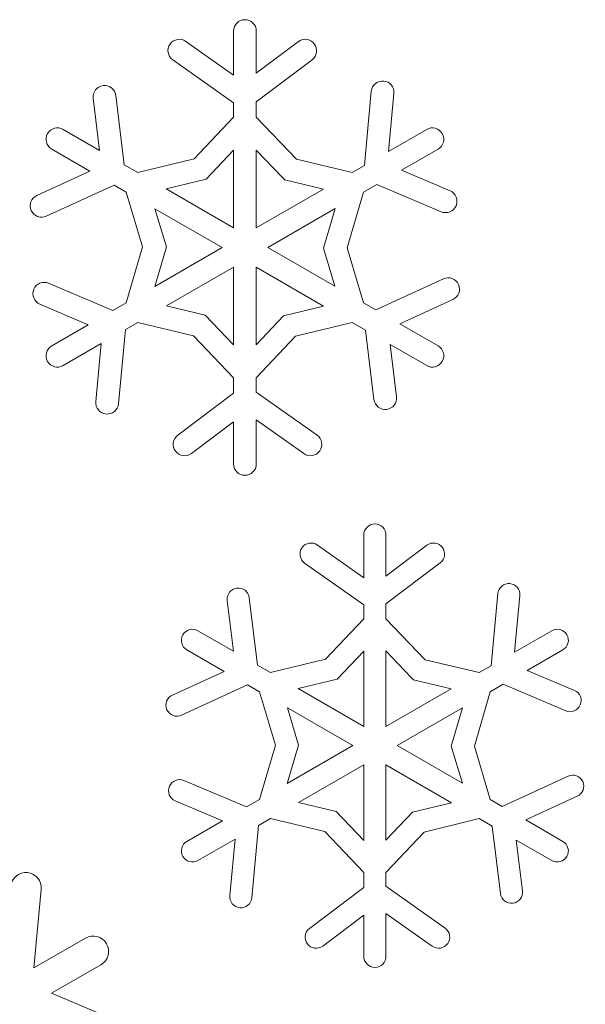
# Model space of a CAD drawing. Header units: centimetres. Extents: x -132 to 124, y -95 to 91.
# Tile 23 of 56: x -77.11 to -74.31, y 54.7 to 59.56. Entities that reach past the tile are written whole.
import ezdxf

# ---------------------------------------------------------------- set-up
doc = ezdxf.new("R2010")
doc.units = ezdxf.units.CM
doc.header["$MEASUREMENT"] = 0
doc.layers.add('Layer 1', color=7, linetype='Continuous')

msp = doc.modelspace()

# ---------------------------------------------------------------- linework, layer by layer
at = {"layer": 'Layer 1', "lineweight": 5}
for points in [[(-76.05038, 59.50516), (-76.05038, 59.53633), (-76.02513, 59.5614), (-75.99413, 59.5614)], [(-75.99413, 59.5614), (-75.96314, 59.5614), (-75.93789, 59.53633), (-75.93789, 59.50516)], [(-76.96838, 58.99897), (-76.95306, 59.02578), (-76.91841, 59.03501), (-76.89159, 59.01951)], [(-75.09668, 59.01951), (-75.06986, 59.03501), (-75.03538, 59.02578), (-75.01989, 58.99897)], [(-76.94783, 58.92218), (-76.97465, 58.93767), (-76.98388, 58.97215), (-76.96838, 58.99897)], [(-75.01989, 58.99897), (-75.00439, 58.97215), (-75.01379, 58.93767), (-75.04043, 58.92218)], [(-76.96838, 57.87392), (-76.98388, 57.90074), (-76.97465, 57.93539), (-76.94783, 57.95089)], [(-75.04043, 57.95089), (-75.01379, 57.93539), (-75.00439, 57.90074), (-75.01989, 57.87392)], [(-76.89159, 57.85338), (-76.91841, 57.83788), (-76.95306, 57.84711), (-76.96838, 57.87392)], [(-75.01989, 57.87392), (-75.03538, 57.84711), (-75.06986, 57.83788), (-75.09668, 57.85338)], [(-75.99413, 57.31149), (-76.02513, 57.31149), (-76.05038, 57.33674), (-76.05038, 57.36773)], [(-75.93789, 57.36773), (-75.93789, 57.33674), (-75.96314, 57.31149), (-75.99413, 57.31149)], [(-75.40732, 57.01669), (-75.40732, 57.04681), (-75.38259, 57.07154), (-75.35264, 57.07154)], [(-75.35264, 57.07154), (-75.32235, 57.07154), (-75.29762, 57.04681), (-75.29762, 57.01669)], [(-76.3006, 56.52408), (-76.28562, 56.5502), (-76.25184, 56.55908), (-76.22572, 56.54411)], [(-74.47922, 56.54411), (-74.4531, 56.55908), (-74.41949, 56.5502), (-74.40452, 56.52408)], [(-76.28057, 56.44921), (-76.30669, 56.46453), (-76.31575, 56.49814), (-76.3006, 56.52408)], [(-74.40452, 56.52408), (-74.38937, 56.49814), (-74.39842, 56.46453), (-74.42454, 56.44921)], [(-76.3006, 55.42934), (-76.31575, 55.45546), (-76.30669, 55.48906), (-76.28057, 55.50404)], [(-74.42454, 55.50404), (-74.39842, 55.48906), (-74.38937, 55.45546), (-74.40452, 55.42934)], [(-76.22572, 55.40931), (-76.25184, 55.39416), (-76.28562, 55.40322), (-76.3006, 55.42934)], [(-74.40452, 55.42934), (-74.41949, 55.40322), (-74.4531, 55.39416), (-74.47922, 55.40931)], [(-76.78102, 55.02658), (-76.74497, 55.04747), (-76.69813, 55.03476), (-76.67724, 54.99872)], [(-76.67724, 54.99872), (-76.65652, 54.9625), (-76.66888, 54.91583), (-76.7051, 54.89494)], [(-75.35264, 54.88188), (-75.38259, 54.88188), (-75.40732, 54.9066), (-75.40732, 54.93673)], [(-75.29762, 54.93673), (-75.29762, 54.9066), (-75.32235, 54.88188), (-75.35264, 54.88188)]]:
    msp.add_open_spline(points, degree=3, dxfattribs=at)
for points, knots in [([(-76.3504, 59.36289), (-76.37565, 59.38083), (-76.38157, 59.41583), (-76.36363, 59.44108), (-76.36363, 59.44108), (-76.34552, 59.46633), (-76.31052, 59.47225), (-76.28528, 59.45414)], [0, 0, 0, 0, 0.3333333, 0.3333333, 0.3333333, 0.3333333, 1, 1, 1, 1]), ([(-76.28528, 59.45414), (-76.28528, 59.45414), (-76.05038, 59.28767), (-76.05038, 59.28767), (-76.05038, 59.28767), (-76.05038, 59.28767), (-76.05038, 59.50516), (-76.05038, 59.50516)], [0, 0, 0, 0, 0.3333333, 0.3333333, 0.3333333, 0.3333333, 1, 1, 1, 1]), ([(-75.93789, 59.50516), (-75.93789, 59.50516), (-75.93789, 59.29707), (-75.93789, 59.29707), (-75.93789, 59.29707), (-75.93789, 59.29707), (-75.73033, 59.45344), (-75.73033, 59.45344)], [0, 0, 0, 0, 0.3333333, 0.3333333, 0.3333333, 0.3333333, 1, 1, 1, 1]), ([(-75.73033, 59.45344), (-75.7056, 59.47207), (-75.67043, 59.4672), (-75.6518, 59.44247), (-75.6518, 59.44247), (-75.63299, 59.41757), (-75.63804, 59.3824), (-75.66259, 59.36377)], [0, 0, 0, 0, 0.3333333, 0.3333333, 0.3333333, 0.3333333, 1, 1, 1, 1]), ([(-76.63144, 59.1872), (-76.63144, 59.1872), (-76.58948, 58.84504), (-76.58948, 58.84504), (-76.58948, 58.84504), (-76.58948, 58.84504), (-76.52348, 58.8069), (-76.52348, 58.8069), (-76.52348, 58.8069), (-76.52348, 58.8069), (-76.24436, 58.87499), (-76.24436, 58.87499), (-76.24436, 58.87499), (-76.24436, 58.87499), (-76.05038, 59.08011), (-76.05038, 59.08011), (-76.05038, 59.08011), (-76.05038, 59.08011), (-76.05038, 59.15011), (-76.05038, 59.15011), (-76.05038, 59.15011), (-76.05038, 59.15011), (-76.3504, 59.36289), (-76.3504, 59.36289)], [0, 0, 0, 0, 0.1428571, 0.1428571, 0.1428571, 0.1428571, 0.2857143, 0.2857143, 0.2857143, 0.2857143, 0.4285714, 0.4285714, 0.4285714, 0.4285714, 0.5714286, 0.5714286, 0.5714286, 0.5714286, 0.7142857, 0.7142857, 0.7142857, 0.7142857, 1, 1, 1, 1]), ([(-75.66259, 59.36377), (-75.66259, 59.36377), (-75.93789, 59.15638), (-75.93789, 59.15638), (-75.93789, 59.15638), (-75.93789, 59.15638), (-75.93789, 59.08028), (-75.93789, 59.08028), (-75.93789, 59.08028), (-75.93789, 59.08028), (-75.73973, 58.87238), (-75.73973, 58.87238), (-75.73973, 58.87238), (-75.73973, 58.87238), (-75.46496, 58.80708), (-75.46496, 58.80708), (-75.46496, 58.80708), (-75.46496, 58.80708), (-75.40436, 58.8419), (-75.40436, 58.8419), (-75.40436, 58.8419), (-75.40436, 58.8419), (-75.37006, 59.20809), (-75.37006, 59.20809)], [0, 0, 0, 0, 0.1428571, 0.1428571, 0.1428571, 0.1428571, 0.2857143, 0.2857143, 0.2857143, 0.2857143, 0.4285714, 0.4285714, 0.4285714, 0.4285714, 0.5714286, 0.5714286, 0.5714286, 0.5714286, 0.7142857, 0.7142857, 0.7142857, 0.7142857, 1, 1, 1, 1]), ([(-76.74288, 59.17344), (-76.74672, 59.20409), (-76.72478, 59.23212), (-76.69413, 59.23613), (-76.69413, 59.23613), (-76.66313, 59.23979), (-76.63527, 59.21785), (-76.63144, 59.1872)], [0, 0, 0, 0, 0.3333333, 0.3333333, 0.3333333, 0.3333333, 1, 1, 1, 1]), ([(-75.37006, 59.20809), (-75.3671, 59.23892), (-75.33976, 59.26155), (-75.30894, 59.25859), (-75.30894, 59.25859), (-75.27812, 59.25581), (-75.25531, 59.22847), (-75.25827, 59.19747)], [0, 0, 0, 0, 0.3333333, 0.3333333, 0.3333333, 0.3333333, 1, 1, 1, 1]), ([(-76.89159, 59.01951), (-76.89159, 59.01951), (-76.71137, 58.91556), (-76.71137, 58.91556), (-76.71137, 58.91556), (-76.71137, 58.91556), (-76.74288, 59.17344), (-76.74288, 59.17344)], [0, 0, 0, 0, 0.3333333, 0.3333333, 0.3333333, 0.3333333, 1, 1, 1, 1]), ([(-75.25827, 59.19747), (-75.25827, 59.19747), (-75.28526, 58.91068), (-75.28526, 58.91068), (-75.28526, 58.91068), (-75.28526, 58.91068), (-75.09668, 59.01951), (-75.09668, 59.01951)], [0, 0, 0, 0, 0.3333333, 0.3333333, 0.3333333, 0.3333333, 1, 1, 1, 1]), ([(-77.02114, 58.6932), (-77.02114, 58.6932), (-76.75943, 58.81335), (-76.75943, 58.81335), (-76.75943, 58.81335), (-76.75943, 58.81335), (-76.94783, 58.92218), (-76.94783, 58.92218)], [0, 0, 0, 0, 0.3333333, 0.3333333, 0.3333333, 0.3333333, 1, 1, 1, 1]), ([(-76.38279, 58.72576), (-76.38279, 58.72576), (-76.05038, 58.53404), (-76.05038, 58.53404), (-76.05038, 58.53404), (-76.05038, 58.53404), (-76.05038, 58.9166), (-76.05038, 58.9166), (-76.05038, 58.9166), (-76.05038, 58.9166), (-76.18533, 58.77382), (-76.18533, 58.77382), (-76.18533, 58.77382), (-76.18533, 58.77382), (-76.38279, 58.72576), (-76.38279, 58.72576)], [0, 0, 0, 0, 0.2, 0.2, 0.2, 0.2, 0.4, 0.4, 0.4, 0.4, 0.6, 0.6, 0.6, 0.6, 1, 1, 1, 1]), ([(-75.93789, 58.91765), (-75.93789, 58.91765), (-75.93789, 58.53404), (-75.93789, 58.53404), (-75.93789, 58.53404), (-75.93789, 58.53404), (-75.60652, 58.72524), (-75.60652, 58.72524), (-75.60652, 58.72524), (-75.60652, 58.72524), (-75.79754, 58.77051), (-75.79754, 58.77051), (-75.79754, 58.77051), (-75.79754, 58.77051), (-75.80921, 58.78287), (-75.80921, 58.78287), (-75.80921, 58.78287), (-75.80921, 58.78287), (-75.93789, 58.91765), (-75.93789, 58.91765)], [0, 0, 0, 0, 0.1666667, 0.1666667, 0.1666667, 0.1666667, 0.3333333, 0.3333333, 0.3333333, 0.3333333, 0.5, 0.5, 0.5, 0.5, 0.6666667, 0.6666667, 0.6666667, 0.6666667, 1, 1, 1, 1]), ([(-75.04043, 58.92218), (-75.04043, 58.92218), (-75.22083, 58.81805), (-75.22083, 58.81805), (-75.22083, 58.81805), (-75.22083, 58.81805), (-74.98158, 58.71636), (-74.98158, 58.71636)], [0, 0, 0, 0, 0.3333333, 0.3333333, 0.3333333, 0.3333333, 1, 1, 1, 1]), ([(-76.96298, 58.25997), (-76.96298, 58.25997), (-76.6459, 58.12519), (-76.6459, 58.12519), (-76.6459, 58.12519), (-76.6459, 58.12519), (-76.57973, 58.1635), (-76.57973, 58.1635), (-76.57973, 58.1635), (-76.57973, 58.1635), (-76.49893, 58.43897), (-76.49893, 58.43897), (-76.49893, 58.43897), (-76.49893, 58.43897), (-76.57973, 58.70957), (-76.57973, 58.70957), (-76.57973, 58.70957), (-76.57973, 58.70957), (-76.64015, 58.74457), (-76.64015, 58.74457), (-76.64015, 58.74457), (-76.64015, 58.74457), (-76.97448, 58.59116), (-76.97448, 58.59116)], [0, 0, 0, 0, 0.1428571, 0.1428571, 0.1428571, 0.1428571, 0.2857143, 0.2857143, 0.2857143, 0.2857143, 0.4285714, 0.4285714, 0.4285714, 0.4285714, 0.5714286, 0.5714286, 0.5714286, 0.5714286, 0.7142857, 0.7142857, 0.7142857, 0.7142857, 1, 1, 1, 1]), ([(-75.02546, 58.6131), (-75.02546, 58.6131), (-75.34255, 58.7477), (-75.34255, 58.7477), (-75.34255, 58.7477), (-75.34255, 58.7477), (-75.40871, 58.70957), (-75.40871, 58.70957), (-75.40871, 58.70957), (-75.40871, 58.70957), (-75.48951, 58.43409), (-75.48951, 58.43409), (-75.48951, 58.43409), (-75.48951, 58.43409), (-75.40871, 58.1635), (-75.40871, 58.1635), (-75.40871, 58.1635), (-75.40871, 58.1635), (-75.34794, 58.12833), (-75.34794, 58.12833), (-75.34794, 58.12833), (-75.34794, 58.12833), (-75.01379, 58.28173), (-75.01379, 58.28173)], [0, 0, 0, 0, 0.1428571, 0.1428571, 0.1428571, 0.1428571, 0.2857143, 0.2857143, 0.2857143, 0.2857143, 0.4285714, 0.4285714, 0.4285714, 0.4285714, 0.5714286, 0.5714286, 0.5714286, 0.5714286, 0.7142857, 0.7142857, 0.7142857, 0.7142857, 1, 1, 1, 1]), ([(-76.97448, 58.59116), (-77.00268, 58.57827), (-77.03594, 58.59081), (-77.04883, 58.61884), (-77.04883, 58.61884), (-77.06171, 58.64705), (-77.04935, 58.68031), (-77.02114, 58.6932)], [0, 0, 0, 0, 0.3333333, 0.3333333, 0.3333333, 0.3333333, 1, 1, 1, 1]), ([(-74.98158, 58.71636), (-74.95319, 58.70452), (-74.93979, 58.67126), (-74.9518, 58.64287), (-74.9518, 58.64287), (-74.96399, 58.61432), (-74.9969, 58.60091), (-75.02546, 58.6131)], [0, 0, 0, 0, 0.3333333, 0.3333333, 0.3333333, 0.3333333, 1, 1, 1, 1]), ([(-76.43921, 58.24464), (-76.43921, 58.24464), (-76.10662, 58.43653), (-76.10662, 58.43653), (-76.10662, 58.43653), (-76.10662, 58.43653), (-76.43799, 58.62773), (-76.43799, 58.62773), (-76.43799, 58.62773), (-76.43799, 58.62773), (-76.38192, 58.43967), (-76.38192, 58.43967), (-76.38192, 58.43967), (-76.38192, 58.43967), (-76.43921, 58.24464), (-76.43921, 58.24464)], [0, 0, 0, 0, 0.2, 0.2, 0.2, 0.2, 0.4, 0.4, 0.4, 0.4, 0.6, 0.6, 0.6, 0.6, 1, 1, 1, 1]), ([(-75.54924, 58.62842), (-75.54924, 58.62842), (-75.88165, 58.43653), (-75.88165, 58.43653), (-75.88165, 58.43653), (-75.88165, 58.43653), (-75.55028, 58.24517), (-75.55028, 58.24517), (-75.55028, 58.24517), (-75.55028, 58.24517), (-75.60635, 58.43322), (-75.60635, 58.43322), (-75.60635, 58.43322), (-75.60635, 58.43322), (-75.54924, 58.62842), (-75.54924, 58.62842)], [0, 0, 0, 0, 0.2, 0.2, 0.2, 0.2, 0.4, 0.4, 0.4, 0.4, 0.6, 0.6, 0.6, 0.6, 1, 1, 1, 1]), ([(-76.05038, 57.95542), (-76.05038, 57.95542), (-76.05038, 58.33919), (-76.05038, 58.33919), (-76.05038, 58.33919), (-76.05038, 58.33919), (-76.38174, 58.14765), (-76.38174, 58.14765), (-76.38174, 58.14765), (-76.38174, 58.14765), (-76.19072, 58.10238), (-76.19072, 58.10238), (-76.19072, 58.10238), (-76.19072, 58.10238), (-76.05038, 57.95542), (-76.05038, 57.95542)], [0, 0, 0, 0, 0.2, 0.2, 0.2, 0.2, 0.4, 0.4, 0.4, 0.4, 0.6, 0.6, 0.6, 0.6, 1, 1, 1, 1]), ([(-75.60548, 58.14713), (-75.60548, 58.14713), (-75.93789, 58.33919), (-75.93789, 58.33919), (-75.93789, 58.33919), (-75.93789, 58.33919), (-75.93789, 57.95629), (-75.93789, 57.95629), (-75.93789, 57.95629), (-75.93789, 57.95629), (-75.80294, 58.09925), (-75.80294, 58.09925), (-75.80294, 58.09925), (-75.80294, 58.09925), (-75.60548, 58.14713), (-75.60548, 58.14713)], [0, 0, 0, 0, 0.2, 0.2, 0.2, 0.2, 0.4, 0.4, 0.4, 0.4, 0.6, 0.6, 0.6, 0.6, 1, 1, 1, 1]), ([(-77.00686, 58.15653), (-77.03525, 58.16872), (-77.04865, 58.20163), (-77.03647, 58.23019), (-77.03647, 58.23019), (-77.02445, 58.25857), (-76.99137, 58.27198), (-76.96298, 58.25997)], [0, 0, 0, 0, 0.3333333, 0.3333333, 0.3333333, 0.3333333, 1, 1, 1, 1]), ([(-75.01379, 58.28173), (-74.98558, 58.29479), (-74.95232, 58.28225), (-74.93944, 58.25405), (-74.93944, 58.25405), (-74.92673, 58.22601), (-74.93909, 58.19258), (-74.96712, 58.17987)], [0, 0, 0, 0, 0.3333333, 0.3333333, 0.3333333, 0.3333333, 1, 1, 1, 1]), ([(-76.94783, 57.95089), (-76.94783, 57.95089), (-76.76744, 58.05502), (-76.76744, 58.05502), (-76.76744, 58.05502), (-76.76744, 58.05502), (-77.00686, 58.15653), (-77.00686, 58.15653)], [0, 0, 0, 0, 0.3333333, 0.3333333, 0.3333333, 0.3333333, 1, 1, 1, 1]), ([(-74.96712, 58.17987), (-74.96712, 58.17987), (-75.22884, 58.05972), (-75.22884, 58.05972), (-75.22884, 58.05972), (-75.22884, 58.05972), (-75.04043, 57.95089), (-75.04043, 57.95089)], [0, 0, 0, 0, 0.3333333, 0.3333333, 0.3333333, 0.3333333, 1, 1, 1, 1]), ([(-76.32567, 57.5093), (-76.32567, 57.5093), (-76.05038, 57.71651), (-76.05038, 57.71651), (-76.05038, 57.71651), (-76.05038, 57.71651), (-76.05038, 57.79278), (-76.05038, 57.79278), (-76.05038, 57.79278), (-76.05038, 57.79278), (-76.24871, 58.00052), (-76.24871, 58.00052), (-76.24871, 58.00052), (-76.24871, 58.00052), (-76.52348, 58.06581), (-76.52348, 58.06581), (-76.52348, 58.06581), (-76.52348, 58.06581), (-76.58408, 58.03099), (-76.58408, 58.03099), (-76.58408, 58.03099), (-76.58408, 58.03099), (-76.61821, 57.6648), (-76.61821, 57.6648)], [0, 0, 0, 0, 0.1428571, 0.1428571, 0.1428571, 0.1428571, 0.2857143, 0.2857143, 0.2857143, 0.2857143, 0.4285714, 0.4285714, 0.4285714, 0.4285714, 0.5714286, 0.5714286, 0.5714286, 0.5714286, 0.7142857, 0.7142857, 0.7142857, 0.7142857, 1, 1, 1, 1]), ([(-75.35682, 57.68587), (-75.35682, 57.68587), (-75.39879, 58.02785), (-75.39879, 58.02785), (-75.39879, 58.02785), (-75.39879, 58.02785), (-75.46496, 58.06599), (-75.46496, 58.06599), (-75.46496, 58.06599), (-75.46496, 58.06599), (-75.74408, 57.99808), (-75.74408, 57.99808), (-75.74408, 57.99808), (-75.74408, 57.99808), (-75.93789, 57.79295), (-75.93789, 57.79295), (-75.93789, 57.79295), (-75.93789, 57.79295), (-75.93789, 57.72295), (-75.93789, 57.72295), (-75.93789, 57.72295), (-75.93789, 57.72295), (-75.63804, 57.51017), (-75.63804, 57.51017)], [0, 0, 0, 0, 0.1428571, 0.1428571, 0.1428571, 0.1428571, 0.2857143, 0.2857143, 0.2857143, 0.2857143, 0.4285714, 0.4285714, 0.4285714, 0.4285714, 0.5714286, 0.5714286, 0.5714286, 0.5714286, 0.7142857, 0.7142857, 0.7142857, 0.7142857, 1, 1, 1, 1]), ([(-76.72983, 57.67542), (-76.72983, 57.67542), (-76.70318, 57.96221), (-76.70318, 57.96221), (-76.70318, 57.96221), (-76.70318, 57.96221), (-76.89159, 57.85338), (-76.89159, 57.85338)], [0, 0, 0, 0, 0.3333333, 0.3333333, 0.3333333, 0.3333333, 1, 1, 1, 1]), ([(-75.09668, 57.85338), (-75.09668, 57.85338), (-75.27707, 57.95751), (-75.27707, 57.95751), (-75.27707, 57.95751), (-75.27707, 57.95751), (-75.24538, 57.69962), (-75.24538, 57.69962)], [0, 0, 0, 0, 0.3333333, 0.3333333, 0.3333333, 0.3333333, 1, 1, 1, 1]), ([(-76.61821, 57.6648), (-76.62117, 57.63398), (-76.64868, 57.61134), (-76.6795, 57.6143), (-76.6795, 57.6143), (-76.71032, 57.61708), (-76.73296, 57.6446), (-76.72983, 57.67542)], [0, 0, 0, 0, 0.3333333, 0.3333333, 0.3333333, 0.3333333, 1, 1, 1, 1]), ([(-75.24538, 57.69962), (-75.24172, 57.6688), (-75.26349, 57.64077), (-75.29431, 57.63711), (-75.29431, 57.63711), (-75.32496, 57.6331), (-75.35317, 57.65504), (-75.35682, 57.68587)], [0, 0, 0, 0, 0.3333333, 0.3333333, 0.3333333, 0.3333333, 1, 1, 1, 1]), ([(-76.05038, 57.36773), (-76.05038, 57.36773), (-76.05038, 57.57599), (-76.05038, 57.57599), (-76.05038, 57.57599), (-76.05038, 57.57599), (-76.25794, 57.41962), (-76.25794, 57.41962)], [0, 0, 0, 0, 0.3333333, 0.3333333, 0.3333333, 0.3333333, 1, 1, 1, 1]), ([(-75.70299, 57.41875), (-75.70299, 57.41875), (-75.93789, 57.58539), (-75.93789, 57.58539), (-75.93789, 57.58539), (-75.93789, 57.58539), (-75.93789, 57.36773), (-75.93789, 57.36773)], [0, 0, 0, 0, 0.3333333, 0.3333333, 0.3333333, 0.3333333, 1, 1, 1, 1]), ([(-76.25794, 57.41962), (-76.28266, 57.40099), (-76.31784, 57.40569), (-76.33664, 57.43059), (-76.33664, 57.43059), (-76.35545, 57.45549), (-76.3504, 57.49049), (-76.32567, 57.5093)], [0, 0, 0, 0, 0.3333333, 0.3333333, 0.3333333, 0.3333333, 1, 1, 1, 1]), ([(-75.63804, 57.51017), (-75.61279, 57.49223), (-75.60687, 57.45723), (-75.62481, 57.43199), (-75.62481, 57.43199), (-75.64274, 57.40674), (-75.67774, 57.40082), (-75.70299, 57.41875)], [0, 0, 0, 0, 0.3333333, 0.3333333, 0.3333333, 0.3333333, 1, 1, 1, 1]), ([(-75.69916, 56.87808), (-75.72371, 56.89567), (-75.72946, 56.92963), (-75.71205, 56.95435), (-75.71205, 56.95435), (-75.69463, 56.9789), (-75.6605, 56.98465), (-75.63595, 56.96724)], [0, 0, 0, 0, 0.3333333, 0.3333333, 0.3333333, 0.3333333, 1, 1, 1, 1]), ([(-75.63595, 56.96724), (-75.63595, 56.96724), (-75.40732, 56.80495), (-75.40732, 56.80495), (-75.40732, 56.80495), (-75.40732, 56.80495), (-75.40732, 57.01669), (-75.40732, 57.01669)], [0, 0, 0, 0, 0.3333333, 0.3333333, 0.3333333, 0.3333333, 1, 1, 1, 1]), ([(-75.29762, 57.01669), (-75.29762, 57.01669), (-75.29762, 56.81418), (-75.29762, 56.81418), (-75.29762, 56.81418), (-75.29762, 56.81418), (-75.09581, 56.96637), (-75.09581, 56.96637)], [0, 0, 0, 0, 0.3333333, 0.3333333, 0.3333333, 0.3333333, 1, 1, 1, 1]), ([(-75.09581, 56.96637), (-75.07178, 56.98448), (-75.0373, 56.97978), (-75.01919, 56.95557), (-75.01919, 56.95557), (-75.00108, 56.93154), (-75.00578, 56.89724), (-75.02998, 56.87913)], [0, 0, 0, 0, 0.3333333, 0.3333333, 0.3333333, 0.3333333, 1, 1, 1, 1]), ([(-75.97272, 56.70726), (-75.97272, 56.70726), (-75.93197, 56.37451), (-75.93197, 56.37451), (-75.93197, 56.37451), (-75.93197, 56.37451), (-75.86754, 56.33724), (-75.86754, 56.33724), (-75.86754, 56.33724), (-75.86754, 56.33724), (-75.5959, 56.40341), (-75.5959, 56.40341), (-75.5959, 56.40341), (-75.5959, 56.40341), (-75.40732, 56.60296), (-75.40732, 56.60296), (-75.40732, 56.60296), (-75.40732, 56.60296), (-75.40732, 56.67122), (-75.40732, 56.67122), (-75.40732, 56.67122), (-75.40732, 56.67122), (-75.69916, 56.87808), (-75.69916, 56.87808)], [0, 0, 0, 0, 0.1428571, 0.1428571, 0.1428571, 0.1428571, 0.2857143, 0.2857143, 0.2857143, 0.2857143, 0.4285714, 0.4285714, 0.4285714, 0.4285714, 0.5714286, 0.5714286, 0.5714286, 0.5714286, 0.7142857, 0.7142857, 0.7142857, 0.7142857, 1, 1, 1, 1]), ([(-75.02998, 56.87913), (-75.02998, 56.87913), (-75.29762, 56.67731), (-75.29762, 56.67731), (-75.29762, 56.67731), (-75.29762, 56.67731), (-75.29762, 56.60314), (-75.29762, 56.60314), (-75.29762, 56.60314), (-75.29762, 56.60314), (-75.10486, 56.40097), (-75.10486, 56.40097), (-75.10486, 56.40097), (-75.10486, 56.40097), (-74.8374, 56.33724), (-74.8374, 56.33724), (-74.8374, 56.33724), (-74.8374, 56.33724), (-74.77854, 56.3712), (-74.77854, 56.3712), (-74.77854, 56.3712), (-74.77854, 56.3712), (-74.74511, 56.72764), (-74.74511, 56.72764)], [0, 0, 0, 0, 0.1428571, 0.1428571, 0.1428571, 0.1428571, 0.2857143, 0.2857143, 0.2857143, 0.2857143, 0.4285714, 0.4285714, 0.4285714, 0.4285714, 0.5714286, 0.5714286, 0.5714286, 0.5714286, 0.7142857, 0.7142857, 0.7142857, 0.7142857, 1, 1, 1, 1]), ([(-76.0812, 56.69368), (-76.08485, 56.72381), (-76.06361, 56.75114), (-76.03366, 56.7548), (-76.03366, 56.7548), (-76.00371, 56.75846), (-75.97637, 56.73721), (-75.97272, 56.70726)], [0, 0, 0, 0, 0.3333333, 0.3333333, 0.3333333, 0.3333333, 1, 1, 1, 1]), ([(-74.74511, 56.72764), (-74.74232, 56.75776), (-74.71568, 56.7797), (-74.68556, 56.77692), (-74.68556, 56.77692), (-74.65561, 56.77396), (-74.63367, 56.74731), (-74.63663, 56.71736)], [0, 0, 0, 0, 0.3333333, 0.3333333, 0.3333333, 0.3333333, 1, 1, 1, 1]), ([(-76.22572, 56.54411), (-76.22572, 56.54411), (-76.05038, 56.44276), (-76.05038, 56.44276), (-76.05038, 56.44276), (-76.05038, 56.44276), (-76.0812, 56.69368), (-76.0812, 56.69368)], [0, 0, 0, 0, 0.3333333, 0.3333333, 0.3333333, 0.3333333, 1, 1, 1, 1]), ([(-74.63663, 56.71736), (-74.63663, 56.71736), (-74.66257, 56.43824), (-74.66257, 56.43824), (-74.66257, 56.43824), (-74.66257, 56.43824), (-74.47922, 56.54411), (-74.47922, 56.54411)], [0, 0, 0, 0, 0.3333333, 0.3333333, 0.3333333, 0.3333333, 1, 1, 1, 1]), ([(-76.35197, 56.2265), (-76.35197, 56.2265), (-76.09704, 56.34351), (-76.09704, 56.34351), (-76.09704, 56.34351), (-76.09704, 56.34351), (-76.28057, 56.44921), (-76.28057, 56.44921)], [0, 0, 0, 0, 0.3333333, 0.3333333, 0.3333333, 0.3333333, 1, 1, 1, 1]), ([(-74.42454, 56.44921), (-74.42454, 56.44921), (-74.59989, 56.34804), (-74.59989, 56.34804), (-74.59989, 56.34804), (-74.59989, 56.34804), (-74.36708, 56.24913), (-74.36708, 56.24913)], [0, 0, 0, 0, 0.3333333, 0.3333333, 0.3333333, 0.3333333, 1, 1, 1, 1]), ([(-75.73068, 56.25836), (-75.73068, 56.25836), (-75.40732, 56.07152), (-75.40732, 56.07152), (-75.40732, 56.07152), (-75.40732, 56.07152), (-75.40732, 56.44398), (-75.40732, 56.44398), (-75.40732, 56.44398), (-75.40732, 56.44398), (-75.53861, 56.30503), (-75.53861, 56.30503), (-75.53861, 56.30503), (-75.53861, 56.30503), (-75.73068, 56.25836), (-75.73068, 56.25836)], [0, 0, 0, 0, 0.2, 0.2, 0.2, 0.2, 0.4, 0.4, 0.4, 0.4, 0.6, 0.6, 0.6, 0.6, 1, 1, 1, 1]), ([(-75.29762, 56.44503), (-75.29762, 56.44503), (-75.29762, 56.07152), (-75.29762, 56.07152), (-75.29762, 56.07152), (-75.29762, 56.07152), (-74.97548, 56.25767), (-74.97548, 56.25767), (-74.97548, 56.25767), (-74.97548, 56.25767), (-75.1611, 56.30189), (-75.1611, 56.30189), (-75.1611, 56.30189), (-75.1611, 56.30189), (-75.1726, 56.31373), (-75.1726, 56.31373), (-75.1726, 56.31373), (-75.1726, 56.31373), (-75.29762, 56.44503), (-75.29762, 56.44503)], [0, 0, 0, 0, 0.1666667, 0.1666667, 0.1666667, 0.1666667, 0.3333333, 0.3333333, 0.3333333, 0.3333333, 0.5, 0.5, 0.5, 0.5, 0.6666667, 0.6666667, 0.6666667, 0.6666667, 1, 1, 1, 1]), ([(-76.29538, 55.80493), (-76.29538, 55.80493), (-75.98665, 55.67381), (-75.98665, 55.67381), (-75.98665, 55.67381), (-75.98665, 55.67381), (-75.92222, 55.7109), (-75.92222, 55.7109), (-75.92222, 55.7109), (-75.92222, 55.7109), (-75.84369, 55.97906), (-75.84369, 55.97906), (-75.84369, 55.97906), (-75.84369, 55.97906), (-75.92222, 56.24252), (-75.92222, 56.24252), (-75.92222, 56.24252), (-75.92222, 56.24252), (-75.98125, 56.27647), (-75.98125, 56.27647), (-75.98125, 56.27647), (-75.98125, 56.27647), (-76.30652, 56.12724), (-76.30652, 56.12724)], [0, 0, 0, 0, 0.1428571, 0.1428571, 0.1428571, 0.1428571, 0.2857143, 0.2857143, 0.2857143, 0.2857143, 0.4285714, 0.4285714, 0.4285714, 0.4285714, 0.5714286, 0.5714286, 0.5714286, 0.5714286, 0.7142857, 0.7142857, 0.7142857, 0.7142857, 1, 1, 1, 1]), ([(-74.40991, 56.14849), (-74.40991, 56.14849), (-74.7183, 56.27961), (-74.7183, 56.27961), (-74.7183, 56.27961), (-74.7183, 56.27961), (-74.78272, 56.24252), (-74.78272, 56.24252), (-74.78272, 56.24252), (-74.78272, 56.24252), (-74.86125, 55.97418), (-74.86125, 55.97418), (-74.86125, 55.97418), (-74.86125, 55.97418), (-74.78272, 55.7109), (-74.78272, 55.7109), (-74.78272, 55.7109), (-74.78272, 55.7109), (-74.72369, 55.67695), (-74.72369, 55.67695), (-74.72369, 55.67695), (-74.72369, 55.67695), (-74.3986, 55.82618), (-74.3986, 55.82618)], [0, 0, 0, 0, 0.1428571, 0.1428571, 0.1428571, 0.1428571, 0.2857143, 0.2857143, 0.2857143, 0.2857143, 0.4285714, 0.4285714, 0.4285714, 0.4285714, 0.5714286, 0.5714286, 0.5714286, 0.5714286, 0.7142857, 0.7142857, 0.7142857, 0.7142857, 1, 1, 1, 1]), ([(-76.30652, 56.12724), (-76.33403, 56.11471), (-76.36642, 56.12672), (-76.37896, 56.15406), (-76.37896, 56.15406), (-76.39149, 56.18157), (-76.3793, 56.21396), (-76.35197, 56.2265)], [0, 0, 0, 0, 0.3333333, 0.3333333, 0.3333333, 0.3333333, 1, 1, 1, 1]), ([(-74.36708, 56.24913), (-74.33939, 56.23729), (-74.32633, 56.20543), (-74.33817, 56.17757), (-74.33817, 56.17757), (-74.34984, 56.14971), (-74.38205, 56.13682), (-74.40991, 56.14849)], [0, 0, 0, 0, 0.3333333, 0.3333333, 0.3333333, 0.3333333, 1, 1, 1, 1]), ([(-75.78553, 55.78996), (-75.78553, 55.78996), (-75.462, 55.9768), (-75.462, 55.9768), (-75.462, 55.9768), (-75.462, 55.9768), (-75.78448, 56.16294), (-75.78448, 56.16294), (-75.78448, 56.16294), (-75.78448, 56.16294), (-75.72981, 55.97976), (-75.72981, 55.97976), (-75.72981, 55.97976), (-75.72981, 55.97976), (-75.78553, 55.78996), (-75.78553, 55.78996)], [0, 0, 0, 0, 0.2, 0.2, 0.2, 0.2, 0.4, 0.4, 0.4, 0.4, 0.6, 0.6, 0.6, 0.6, 1, 1, 1, 1]), ([(-74.91959, 56.16346), (-74.91959, 56.16346), (-75.24294, 55.9768), (-75.24294, 55.9768), (-75.24294, 55.9768), (-75.24294, 55.9768), (-74.92046, 55.79065), (-74.92046, 55.79065), (-74.92046, 55.79065), (-74.92046, 55.79065), (-74.97531, 55.97349), (-74.97531, 55.97349), (-74.97531, 55.97349), (-74.97531, 55.97349), (-74.91959, 56.16346), (-74.91959, 56.16346)], [0, 0, 0, 0, 0.2, 0.2, 0.2, 0.2, 0.4, 0.4, 0.4, 0.4, 0.6, 0.6, 0.6, 0.6, 1, 1, 1, 1]), ([(-75.40732, 55.50857), (-75.40732, 55.50857), (-75.40732, 55.8819), (-75.40732, 55.8819), (-75.40732, 55.8819), (-75.40732, 55.8819), (-75.72981, 55.69575), (-75.72981, 55.69575), (-75.72981, 55.69575), (-75.72981, 55.69575), (-75.54384, 55.65152), (-75.54384, 55.65152), (-75.54384, 55.65152), (-75.54384, 55.65152), (-75.40732, 55.50857), (-75.40732, 55.50857)], [0, 0, 0, 0, 0.2, 0.2, 0.2, 0.2, 0.4, 0.4, 0.4, 0.4, 0.6, 0.6, 0.6, 0.6, 1, 1, 1, 1]), ([(-74.97426, 55.69506), (-74.97426, 55.69506), (-75.29762, 55.8819), (-75.29762, 55.8819), (-75.29762, 55.8819), (-75.29762, 55.8819), (-75.29762, 55.50944), (-75.29762, 55.50944), (-75.29762, 55.50944), (-75.29762, 55.50944), (-75.1665, 55.64839), (-75.1665, 55.64839), (-75.1665, 55.64839), (-75.1665, 55.64839), (-74.97426, 55.69506), (-74.97426, 55.69506)], [0, 0, 0, 0, 0.2, 0.2, 0.2, 0.2, 0.4, 0.4, 0.4, 0.4, 0.6, 0.6, 0.6, 0.6, 1, 1, 1, 1]), ([(-76.33786, 55.70429), (-76.36572, 55.71613), (-76.37861, 55.74817), (-76.36694, 55.77585), (-76.36694, 55.77585), (-76.3551, 55.80371), (-76.32306, 55.8166), (-76.29538, 55.80493)], [0, 0, 0, 0, 0.3333333, 0.3333333, 0.3333333, 0.3333333, 1, 1, 1, 1]), ([(-74.3986, 55.82618), (-74.37108, 55.83871), (-74.3387, 55.8267), (-74.32616, 55.79919), (-74.32616, 55.79919), (-74.31362, 55.77185), (-74.32564, 55.73946), (-74.35297, 55.72692)], [0, 0, 0, 0, 0.3333333, 0.3333333, 0.3333333, 0.3333333, 1, 1, 1, 1]), ([(-74.35297, 55.72692), (-74.35297, 55.72692), (-74.6079, 55.61008), (-74.6079, 55.61008), (-74.6079, 55.61008), (-74.6079, 55.61008), (-74.42454, 55.50404), (-74.42454, 55.50404)], [0, 0, 0, 0, 0.3333333, 0.3333333, 0.3333333, 0.3333333, 1, 1, 1, 1]), ([(-76.28057, 55.50404), (-76.28057, 55.50404), (-76.10505, 55.60538), (-76.10505, 55.60538), (-76.10505, 55.60538), (-76.10505, 55.60538), (-76.33786, 55.70429), (-76.33786, 55.70429)], [0, 0, 0, 0, 0.3333333, 0.3333333, 0.3333333, 0.3333333, 1, 1, 1, 1]), ([(-75.67513, 55.07446), (-75.67513, 55.07446), (-75.40732, 55.2761), (-75.40732, 55.2761), (-75.40732, 55.2761), (-75.40732, 55.2761), (-75.40732, 55.35028), (-75.40732, 55.35028), (-75.40732, 55.35028), (-75.40732, 55.35028), (-75.60025, 55.55245), (-75.60025, 55.55245), (-75.60025, 55.55245), (-75.60025, 55.55245), (-75.86772, 55.61618), (-75.86772, 55.61618), (-75.86772, 55.61618), (-75.86772, 55.61618), (-75.92657, 55.58205), (-75.92657, 55.58205), (-75.92657, 55.58205), (-75.92657, 55.58205), (-75.95983, 55.22578), (-75.95983, 55.22578)], [0, 0, 0, 0, 0.1428571, 0.1428571, 0.1428571, 0.1428571, 0.2857143, 0.2857143, 0.2857143, 0.2857143, 0.4285714, 0.4285714, 0.4285714, 0.4285714, 0.5714286, 0.5714286, 0.5714286, 0.5714286, 0.7142857, 0.7142857, 0.7142857, 0.7142857, 1, 1, 1, 1]), ([(-74.7324, 55.24633), (-74.7324, 55.24633), (-74.77315, 55.57909), (-74.77315, 55.57909), (-74.77315, 55.57909), (-74.77315, 55.57909), (-74.8374, 55.61618), (-74.8374, 55.61618), (-74.8374, 55.61618), (-74.8374, 55.61618), (-75.10904, 55.55018), (-75.10904, 55.55018), (-75.10904, 55.55018), (-75.10904, 55.55018), (-75.29762, 55.35046), (-75.29762, 55.35046), (-75.29762, 55.35046), (-75.29762, 55.35046), (-75.29762, 55.28237), (-75.29762, 55.28237), (-75.29762, 55.28237), (-75.29762, 55.28237), (-75.00578, 55.07516), (-75.00578, 55.07516)], [0, 0, 0, 0, 0.1428571, 0.1428571, 0.1428571, 0.1428571, 0.2857143, 0.2857143, 0.2857143, 0.2857143, 0.4285714, 0.4285714, 0.4285714, 0.4285714, 0.5714286, 0.5714286, 0.5714286, 0.5714286, 0.7142857, 0.7142857, 0.7142857, 0.7142857, 1, 1, 1, 1]), ([(-76.06866, 55.23605), (-76.06866, 55.23605), (-76.04237, 55.51518), (-76.04237, 55.51518), (-76.04237, 55.51518), (-76.04237, 55.51518), (-76.22572, 55.40931), (-76.22572, 55.40931)], [0, 0, 0, 0, 0.3333333, 0.3333333, 0.3333333, 0.3333333, 1, 1, 1, 1]), ([(-74.47922, 55.40931), (-74.47922, 55.40931), (-74.65456, 55.51048), (-74.65456, 55.51048), (-74.65456, 55.51048), (-74.65456, 55.51048), (-74.62392, 55.25956), (-74.62392, 55.25956)], [0, 0, 0, 0, 0.3333333, 0.3333333, 0.3333333, 0.3333333, 1, 1, 1, 1]), ([(-77.15017, 55.28133), (-77.14634, 55.32294), (-77.10925, 55.35342), (-77.06763, 55.34959), (-77.06763, 55.34959), (-77.02602, 55.34558), (-76.99537, 55.30849), (-76.99938, 55.26688)], [0, 0, 0, 0, 0.3333333, 0.3333333, 0.3333333, 0.3333333, 1, 1, 1, 1]), ([(-76.99938, 55.26688), (-76.99938, 55.26688), (-77.03577, 54.87961), (-77.03577, 54.87961), (-77.03577, 54.87961), (-77.03577, 54.87961), (-76.78102, 55.02658), (-76.78102, 55.02658)], [0, 0, 0, 0, 0.3333333, 0.3333333, 0.3333333, 0.3333333, 1, 1, 1, 1]), ([(-75.95983, 55.22578), (-75.96279, 55.19583), (-75.98943, 55.17372), (-76.01938, 55.1765), (-76.01938, 55.1765), (-76.04951, 55.17946), (-76.07127, 55.2061), (-76.06866, 55.23605)], [0, 0, 0, 0, 0.3333333, 0.3333333, 0.3333333, 0.3333333, 1, 1, 1, 1]), ([(-74.62392, 55.25956), (-74.62009, 55.22979), (-74.6415, 55.20227), (-74.67145, 55.19862), (-74.67145, 55.19862), (-74.7014, 55.19496), (-74.72874, 55.2162), (-74.7324, 55.24633)], [0, 0, 0, 0, 0.3333333, 0.3333333, 0.3333333, 0.3333333, 1, 1, 1, 1]), ([(-75.40732, 54.93673), (-75.40732, 54.93673), (-75.40732, 55.13924), (-75.40732, 55.13924), (-75.40732, 55.13924), (-75.40732, 55.13924), (-75.60931, 54.98723), (-75.60931, 54.98723)], [0, 0, 0, 0, 0.3333333, 0.3333333, 0.3333333, 0.3333333, 1, 1, 1, 1]), ([(-75.06916, 54.98635), (-75.06916, 54.98635), (-75.29762, 55.14847), (-75.29762, 55.14847), (-75.29762, 55.14847), (-75.29762, 55.14847), (-75.29762, 54.93673), (-75.29762, 54.93673)], [0, 0, 0, 0, 0.3333333, 0.3333333, 0.3333333, 0.3333333, 1, 1, 1, 1]), ([(-75.60931, 54.98723), (-75.63334, 54.96894), (-75.66764, 54.97382), (-75.68575, 54.99785), (-75.68575, 54.99785), (-75.70404, 55.02188), (-75.69916, 55.05618), (-75.67513, 55.07446)], [0, 0, 0, 0, 0.3333333, 0.3333333, 0.3333333, 0.3333333, 1, 1, 1, 1]), ([(-75.00578, 55.07516), (-74.9814, 55.05775), (-74.97548, 55.02362), (-74.99307, 54.99924), (-74.99307, 54.99924), (-75.01048, 54.97469), (-75.04461, 54.96894), (-75.06916, 54.98635)], [0, 0, 0, 0, 0.3333333, 0.3333333, 0.3333333, 0.3333333, 1, 1, 1, 1]), ([(-76.7051, 54.89494), (-76.7051, 54.89494), (-76.94853, 54.75424), (-76.94853, 54.75424), (-76.94853, 54.75424), (-76.94853, 54.75424), (-76.6257, 54.6172), (-76.6257, 54.6172)], [0, 0, 0, 0, 0.3333333, 0.3333333, 0.3333333, 0.3333333, 1, 1, 1, 1])]:
    msp.add_open_spline(points, degree=3, knots=knots, dxfattribs=at)

doc.saveas('drawing.dxf')
